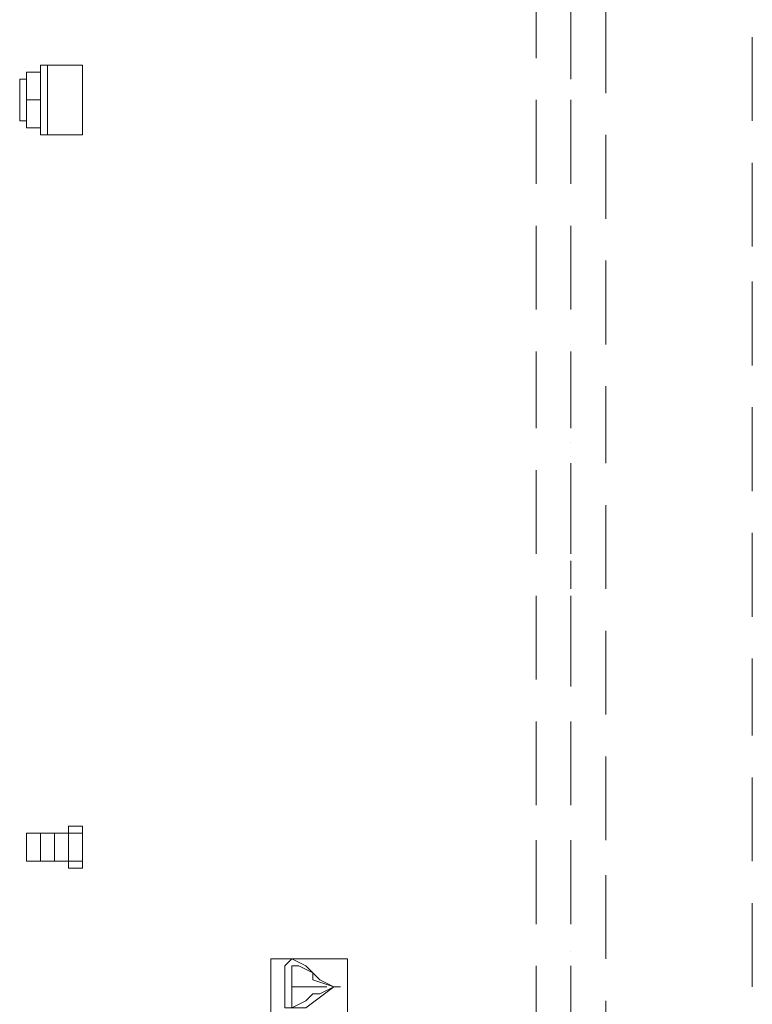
# Model space of a CAD drawing. Header units: millimetres. Extents: x 0 to 1151, y 0 to 297.
# Tile 68 of 93: x 362.46 to 366.9, y 140.21 to 146.18. Entities that reach past the tile are written whole.
import ezdxf

# ---------------------------------------------------------------- set-up
doc = ezdxf.new("R2010")
doc.units = ezdxf.units.MM
doc.header["$MEASUREMENT"] = 0
doc.layers.get('0').update_dxf_attribs({"linetype": 'CONTINUOUS'})

msp = doc.modelspace()

# ---------------------------------------------------------------- linework, layer by layer
at = {"color": 7, "linetype": 'Continuous', "lineweight": 20, "true_color": 0x000007}
for p, q in [((365.5907, 145.9477), (365.5907, 146.4557)), ((365.8023, 145.9477), (365.8023, 146.4557)), ((366.014, 145.736), (366.014, 146.244)), ((365.8023, 146.0747), (365.8023, 146.0747)), ((366.903, 145.5667), (366.903, 146.0747)), ((365.8023, 146.0323), (365.8023, 146.0323)), ((365.8023, 145.8207), (365.8023, 145.99)), ((362.585, 145.9053), (362.585, 145.482)), ((362.585, 145.9053), (362.6273, 145.9053)), ((362.6273, 145.9053), (362.6273, 145.7783)), ((362.839, 145.9053), (362.6273, 145.9053)), ((362.839, 145.482), (362.839, 145.9053)), ((362.5003, 145.6937), (362.5003, 145.863)), ((362.5003, 145.8207), (362.5003, 145.863)), ((362.585, 145.863), (362.585, 145.6937)), ((362.5003, 145.8207), (362.458, 145.8207)), ((362.5003, 145.5667), (362.5003, 145.8207)), ((362.585, 145.609), (362.585, 145.8207)), ((362.6273, 145.7783), (362.6273, 145.482)), ((362.5003, 145.5243), (362.5003, 145.6937)), ((365.5907, 145.1857), (365.5907, 145.6937)), ((365.8023, 145.1857), (365.8023, 145.6937)), ((362.458, 145.5667), (362.5003, 145.5667)), ((362.5003, 145.5243), (362.5427, 145.5243)), ((365.8023, 145.482), (365.8023, 145.482)), ((366.014, 144.974), (366.014, 145.482)), ((365.8023, 145.3973), (365.8023, 145.3973)), ((365.8023, 145.228), (365.8023, 145.355)), ((366.903, 144.8047), (366.903, 145.3127)), ((365.5907, 144.4237), (365.5907, 144.9317)), ((365.8023, 144.4237), (365.8023, 144.9317)), ((365.8023, 144.847), (365.8023, 144.847)), ((365.8023, 144.8047), (365.8023, 144.8047)), ((365.8023, 144.593), (365.8023, 144.7623)), ((366.014, 144.212), (366.014, 144.72)), ((366.903, 144.085), (366.903, 144.593)), ((365.8023, 144.212), (365.8023, 144.212)), ((365.5907, 143.704), (365.5907, 144.1697)), ((365.8023, 143.704), (365.8023, 144.1697)), ((365.8023, 144.1697), (365.8023, 144.1697)), ((365.8023, 144.0003), (365.8023, 144.1273)), ((366.014, 143.4923), (366.014, 143.958)), ((366.903, 143.323), (366.903, 143.831)), ((365.8023, 143.6193), (365.8023, 143.6193)), ((365.8023, 143.5347), (365.8023, 143.5347)), ((365.5907, 142.942), (365.5907, 143.45)), ((365.8023, 143.3653), (365.8023, 143.4923)), ((365.8023, 142.942), (365.8023, 143.45)), ((366.014, 142.7303), (366.014, 143.2383)), ((366.903, 142.561), (366.903, 143.069)), ((365.8023, 142.9843), (365.8023, 142.9843)), ((365.8023, 142.942), (365.8023, 142.942)), ((365.8023, 142.7303), (365.8023, 142.8997)), ((365.5907, 142.18), (365.5907, 142.688)), ((365.8023, 142.18), (365.8023, 142.688)), ((366.014, 141.9683), (366.014, 142.4763)), ((365.8023, 142.3917), (365.8023, 142.3917)), ((365.8023, 142.307), (365.8023, 142.307)), ((366.903, 141.8413), (366.903, 142.307)), ((365.8023, 142.1377), (365.8023, 142.2647)), ((365.5907, 141.418), (365.5907, 141.926)), ((365.8023, 141.418), (365.8023, 141.926)), ((365.8023, 141.7567), (365.8023, 141.7567)), ((366.014, 141.2063), (366.014, 141.7143)), ((365.8023, 141.672), (365.8023, 141.672)), ((365.8023, 141.5027), (365.8023, 141.6297)), ((366.903, 141.0793), (366.903, 141.5873)), ((362.7543, 141.291), (362.7543, 141.2487)), ((362.839, 141.2487), (362.839, 141.291)), ((362.839, 141.291), (362.839, 141.291)), ((362.839, 141.291), (362.839, 141.291)), ((362.5003, 141.0793), (362.5003, 141.2487)), ((362.5003, 141.2487), (362.585, 141.2487)), ((362.585, 141.0793), (362.585, 141.2487)), ((362.585, 141.2487), (362.6697, 141.2487)), ((362.6697, 141.0793), (362.6697, 141.2487)), ((362.7543, 141.2487), (362.6697, 141.2487)), ((365.5907, 140.6983), (365.5907, 141.2063)), ((365.8023, 140.6983), (365.8023, 141.2063)), ((365.8023, 141.1217), (365.8023, 141.1217)), ((362.5003, 141.0793), (362.585, 141.0793)), ((362.7543, 141.0793), (362.7543, 141.037)), ((365.8023, 141.0793), (365.8023, 141.0793)), ((362.839, 141.037), (362.839, 141.037)), ((365.8023, 140.8677), (365.8023, 141.037)), ((366.014, 140.4867), (366.014, 140.9947)), ((366.903, 140.3173), (366.903, 140.8253)), ((365.8023, 140.529), (365.8023, 140.529)), ((364.4477, 140.4867), (364.4477, 140.021)), ((365.5907, 139.9363), (365.5907, 140.4443)), ((365.8023, 139.9363), (365.8023, 140.4443)), ((365.8023, 140.4443), (365.8023, 140.4443)), ((365.8023, 140.275), (365.8023, 140.402)), ((366.014, 139.7247), (366.014, 140.2327))]:
    msp.add_line(p, q, dxfattribs=at)
for points in [[(362.5003, 145.863), (362.585, 145.863)], [(362.458, 145.5667), (362.458, 145.8207)], [(362.585, 145.5243), (362.5003, 145.5243)], [(362.839, 141.291), (362.7543, 141.291), (362.7543, 141.2487), (362.839, 141.2487)], [(364.1937, 140.1903), (364.363, 140.3173), (364.4053, 140.3173), (364.363, 140.3173), (364.2783, 140.3597), (364.236, 140.402), (364.1937, 140.4443), (364.109, 140.4867), (364.0667, 140.4443), (364.0667, 140.402), (364.0667, 140.3173), (364.0667, 140.1903), (364.1513, 140.1903)], [(364.109, 140.4443), (364.109, 140.1903), (364.1937, 140.2327), (364.236, 140.275), (364.2783, 140.275), (364.363, 140.3173), (364.236, 140.3597), (364.236, 140.402), (364.1513, 140.4443)], [(364.109, 140.3173), (364.1513, 140.3173), (364.1937, 140.3173), (364.1513, 140.3173)], [(364.1937, 140.3173), (364.3207, 140.3173), (364.2783, 140.3173)]]:
    msp.add_lwpolyline(points, close=True, dxfattribs=at)
for points in [[(362.585, 145.6937), (362.5003, 145.6937), (362.585, 145.6937), (362.585, 145.5243)], [(362.5003, 145.5243), (362.5003, 145.5667), (362.458, 145.5667)], [(362.585, 145.482), (362.6273, 145.482), (362.839, 145.482)], [(362.7543, 141.2487), (362.7543, 141.0793), (362.839, 141.0793), (362.839, 141.2487)], [(362.585, 141.0793), (362.6697, 141.0793), (362.7543, 141.0793)], [(362.7543, 141.0793), (362.7543, 141.037), (362.839, 141.037), (362.839, 141.0793)], [(364.4477, 140.4867), (363.982, 140.4867), (363.982, 140.021)]]:
    msp.add_lwpolyline(points, dxfattribs=at)

doc.saveas('drawing.dxf')
